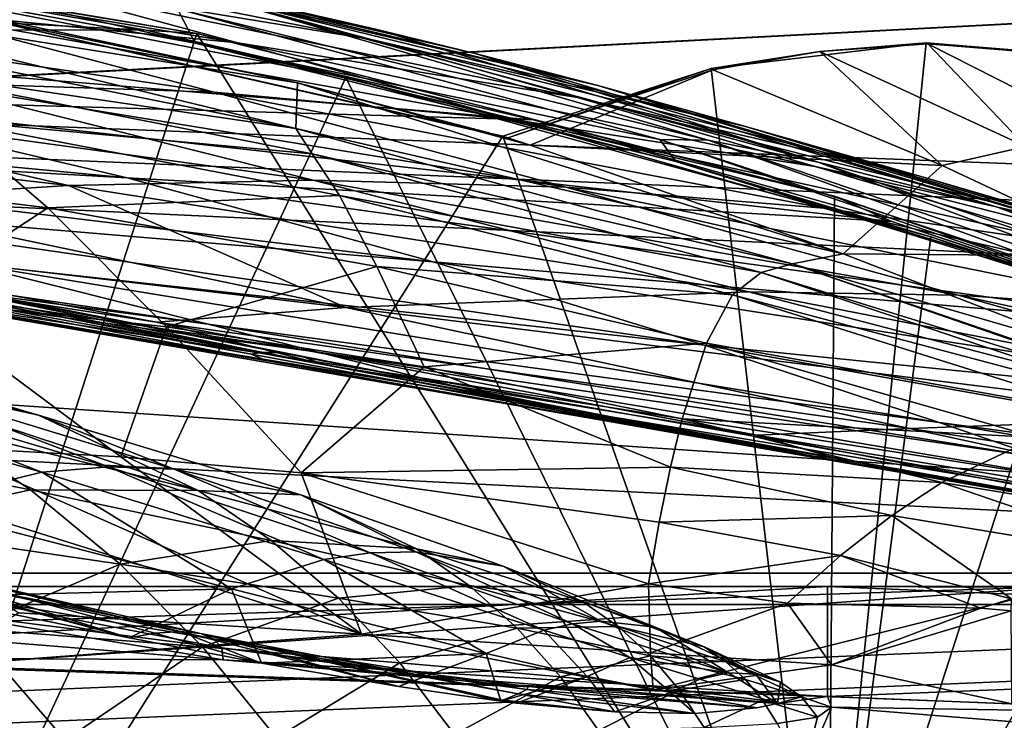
# Model space of a CAD drawing. Header units: metres. Extents: x 0 to 808, y -804 to 0.
# Tile 99 of 116: x 587 to 642, y -59 to -20. Entities that reach past the tile are written whole.
import ezdxf

# ---------------------------------------------------------------- set-up
doc = ezdxf.new("R2010")
doc.units = ezdxf.units.M

msp = doc.modelspace()

# ---------------------------------------------------------------- linework, layer by layer
at = {"layer": 'top0'}
for points in [[(743.104004, -37.838261, 2063.059814), (745.330872, -34.448139, 2063.059814), (34.402058, -4.519207, 2063.059814)], [(745.330872, -34.448139, 2063.059814), (748.720947, -32.221325, 2063.059814), (34.402058, -4.519207, 2063.059814)], [(34.402058, -4.519207, 2063.059814), (748.720947, -32.221325, 2063.059814), (788.402039, -4.519207, 2063.059814)], [(34.402058, -4.519207, 2063.059814), (64.544334, -51.518902, 2063.059814), (737.401917, -51.518902, 2063.059814)], [(743.104004, -37.838261, 2063.059814), (34.402058, -4.519207, 2063.059814), (737.401917, -51.518902, 2063.059814)], [(788.402039, -4.519207, 163.059708), (748.720947, -32.221325, 163.059708), (34.402058, -4.519207, 163.059708)], [(748.720947, -32.221325, 163.059708), (745.330872, -34.448139, 163.059708), (34.402058, -4.519207, 163.059708)], [(34.402058, -4.519207, 163.059708), (745.330872, -34.448139, 163.059708), (743.104004, -37.838261, 163.059708)], [(34.402058, -4.519207, 163.059708), (743.104004, -37.838261, 163.059708), (737.401917, -51.518902, 163.059708)], [(737.401917, -51.518902, 163.059708), (64.544334, -51.518902, 163.059708), (34.402058, -4.519207, 163.059708)], [(599.547668, -19.262369, 894.465759), (607.152161, -20.654509, 1008.789124), (577.301697, -13.996893, 951.896606)], [(607.152161, -20.654509, 1008.789124), (582.4953, -14.992402, 1008.847351), (577.301697, -13.996893, 951.896606)], [(597.250549, -20.886278, 1565.050171), (561.35553, -14.86791, 1564.892578), (570.772644, -16.506348, 1562.412109)], [(575.437195, -88.45858, 1566.81958), (561.35553, -14.86791, 1564.892578), (597.250549, -20.886278, 1565.050171)], [(569.31311, -15.07509, 720.421997), (570.4104, -16.542835, 663.428772), (597.168518, -21.434231, 663.104126)], [(597.168518, -21.434231, 663.104126), (596.182495, -19.520897, 778.78241), (569.31311, -15.07509, 720.421997)], [(586.301086, -17.834202, 1178.949585), (575.043335, -14.928184, 1122.286987), (606.914185, -21.217928, 1178.895874)], [(575.043335, -14.928184, 1122.286987), (597.184998, -18.581131, 1122.283569), (606.914185, -21.217928, 1178.895874)], [(589.082642, -16.513073, 1065.613037), (582.4953, -14.992402, 1008.847351), (612.672485, -21.99095, 1065.605957)], [(582.4953, -14.992402, 1008.847351), (607.152161, -20.654509, 1008.789124), (612.672485, -21.99095, 1065.605957)], [(581.001953, -19.62043, 1235.616333), (566.063782, -15.83154, 1178.997681), (599.516724, -21.403553, 1235.492798)], [(566.063782, -15.83154, 1178.997681), (586.301086, -17.834202, 1178.949585), (599.516724, -21.403553, 1235.492798)], [(594.455505, -20.708534, 1562.694214), (570.772644, -16.506348, 1562.412109), (532.722046, -17.556412, 1512.390381)], [(597.168518, -21.434231, 663.104126), (570.4104, -16.542835, 663.428772), (572.503723, -16.928637, 660.870483)], [(594.455505, -20.708534, 1562.694214), (597.250549, -20.886278, 1565.050171), (570.772644, -16.506348, 1562.412109)], [(597.184998, -18.581131, 1122.283569), (589.082642, -16.513073, 1065.613037), (619.467224, -23.777691, 1122.279907)], [(589.082642, -16.513073, 1065.613037), (612.672485, -21.99095, 1065.605957), (619.467224, -23.777691, 1122.279907)], [(570.816833, -17.013186, 615.42981), (572.360535, -18.766745, 563.470276), (602.821411, -23.630043, 615.846619)], [(602.821411, -23.630043, 615.846619), (574.027771, -17.473251, 617.963867), (570.816833, -17.013186, 615.42981)], [(572.503723, -16.928637, 660.870483), (605.495239, -23.331985, 660.70282), (597.168518, -21.434231, 663.104126)], [(575.176331, -88.498238, 658.996399), (605.495239, -23.331985, 660.70282), (572.503723, -16.928637, 660.870483)], [(554.412109, -20.625927, 1512.47644), (594.455505, -20.708534, 1562.694214), (532.722046, -17.556412, 1512.390381)], [(614.466553, -26.664059, 617.823425), (574.027771, -17.473251, 617.963867), (602.821411, -23.630043, 615.846619)], [(614.466553, -26.664059, 617.823425), (614.202637, -26.577866, 618.202332), (574.027771, -17.473251, 617.963867)], [(574.027771, -17.473251, 617.963867), (614.202637, -26.577866, 618.202332), (574.9823, -88.527664, 619.824524)], [(599.516724, -21.403553, 1235.492798), (586.301086, -17.834202, 1178.949585), (618.338562, -24.438828, 1235.355225)], [(586.301086, -17.834202, 1178.949585), (606.914185, -21.217928, 1178.895874), (618.338562, -24.438828, 1235.355225)], [(582.096252, -23.612253, 1292.168579), (563.01355, -18.971592, 1235.72583), (598.211731, -24.142555, 1291.984741)], [(563.01355, -18.971592, 1235.72583), (581.001953, -19.62043, 1235.616333), (598.211731, -24.142555, 1291.984741)], [(572.360535, -18.766745, 563.470276), (602.72998, -26.149628, 511.877228), (602.821411, -23.630043, 615.846619)], [(572.360535, -18.766745, 563.470276), (574.982361, -20.608473, 511.278351), (602.72998, -26.149628, 511.877228)], [(606.914185, -21.217928, 1178.895874), (597.184998, -18.581131, 1122.283569), (627.634827, -26.033506, 1178.83667)], [(597.184998, -18.581131, 1122.283569), (619.467224, -23.777691, 1122.279907), (627.634827, -26.033506, 1178.83667)], [(598.211731, -24.142555, 1291.984741), (581.001953, -19.62043, 1235.616333), (614.739502, -25.648447, 1291.777588)], [(581.001953, -19.62043, 1235.616333), (599.516724, -21.403553, 1235.492798), (614.739502, -25.648447, 1291.777588)], [(625.566406, -26.793949, 894.239502), (599.547668, -19.262369, 894.465759), (596.182495, -19.520897, 778.78241)], [(622.897095, -26.764545, 778.500488), (596.182495, -19.520897, 778.78241), (597.168518, -21.434231, 663.104126)], [(622.897095, -26.764545, 778.500488), (625.566406, -26.793949, 894.239502), (596.182495, -19.520897, 778.78241)], [(625.566406, -26.793949, 894.239502), (631.662964, -28.021839, 1008.72583), (599.547668, -19.262369, 894.465759)], [(631.662964, -28.021839, 1008.72583), (607.152161, -20.654509, 1008.789124), (599.547668, -19.262369, 894.465759)], [(574.703674, -24.490536, 1512.541138), (615.886292, -25.678234, 1563.003662), (554.412109, -20.625927, 1512.47644)], [(615.886292, -25.678234, 1563.003662), (594.455505, -20.708534, 1562.694214), (554.412109, -20.625927, 1512.47644)], [(574.982361, -20.608473, 511.278351), (578.653137, -22.61834, 459.53067), (602.72998, -26.149628, 511.877228)], [(615.886292, -25.678234, 1563.003662), (632.556213, -29.892569, 1565.286011), (594.455505, -20.708534, 1562.694214)], [(632.556213, -29.892569, 1565.286011), (597.250549, -20.886278, 1565.050171), (594.455505, -20.708534, 1562.694214)], [(612.672485, -21.99095, 1065.605957), (607.152161, -20.654509, 1008.789124), (631.662964, -28.021839, 1008.72583)], [(632.212646, -77.000015, 1566.519531), (575.437195, -88.45858, 1566.81958), (597.250549, -20.886278, 1565.050171)], [(632.212646, -77.000015, 1566.519531), (597.250549, -20.886278, 1565.050171), (632.556213, -29.892569, 1565.286011)], [(618.338562, -24.438828, 1235.355225), (606.914185, -21.217928, 1178.895874), (637.235596, -28.771908, 1235.203735)], [(606.914185, -21.217928, 1178.895874), (627.634827, -26.033506, 1178.83667), (637.235596, -28.771908, 1235.203735)], [(623.774597, -27.96986, 662.703613), (622.897095, -26.764545, 778.500488), (597.168518, -21.434231, 663.104126)], [(605.495239, -23.331985, 660.70282), (623.774597, -27.96986, 662.703613), (597.168518, -21.434231, 663.104126)], [(614.739502, -25.648447, 1291.777588), (599.516724, -21.403553, 1235.492798), (631.502563, -28.254837, 1291.547119)], [(599.516724, -21.403553, 1235.492798), (618.338562, -24.438828, 1235.355225), (631.502563, -28.254837, 1291.547119)], [(637.646545, -21.415346, 618.067139), (625.740479, -22.823589, 618.104004), (631.752319, -21.880964, 617.813843)], [(631.989563, -77.056259, 619.524109), (625.740479, -22.823589, 618.104004), (637.646545, -21.415346, 618.067139)], [(637.646545, -21.415346, 618.067139), (631.752319, -21.880964, 617.813843), (637.741028, -21.462463, 617.808533)], [(637.741028, -21.462463, 617.808533), (631.752319, -21.880964, 617.813843), (643.156677, -27.140871, 590.671021)], [(637.646545, -21.415346, 618.067139), (649.627686, -22.387112, 618.09259), (631.989563, -77.056259, 619.524109)], [(649.627686, -22.387112, 618.09259), (637.646545, -21.415346, 618.067139), (637.741028, -21.462463, 617.808533)], [(649.627686, -22.387112, 618.09259), (637.741028, -21.462463, 617.808533), (649.693359, -22.429913, 617.797913)], [(649.693359, -22.429913, 617.797913), (637.741028, -21.462463, 617.808533), (647.843384, -26.595423, 589.644958)], [(637.741028, -21.462463, 617.808533), (643.156677, -27.140871, 590.671021), (647.843384, -26.595423, 589.644958)], [(619.467224, -23.777691, 1122.279907), (612.672485, -21.99095, 1065.605957), (641.588074, -30.516544, 1122.275757)], [(612.672485, -21.99095, 1065.605957), (631.662964, -28.021839, 1008.72583), (641.588074, -30.516544, 1122.275757)], [(625.740479, -22.823589, 618.104004), (625.835022, -22.895184, 617.819153), (631.752319, -21.880964, 617.813843)], [(631.752319, -21.880964, 617.813843), (625.835022, -22.895184, 617.819153), (638.532471, -28.207584, 591.697083)], [(631.752319, -21.880964, 617.813843), (638.532471, -28.207584, 591.697083), (643.156677, -27.140871, 590.671021)], [(602.72998, -26.149628, 511.877228), (578.653137, -22.61834, 459.53067), (603.635132, -27.549217, 460.318451)], [(578.653137, -22.61834, 459.53067), (583.343811, -25.686895, 408.315491), (603.635132, -27.549217, 460.318451)], [(614.202637, -26.577866, 618.202332), (614.466553, -26.664059, 617.823425), (625.740479, -22.823589, 618.104004)], [(614.202637, -26.577866, 618.202332), (625.740479, -22.823589, 618.104004), (631.989563, -77.056259, 619.524109)], [(614.466553, -26.664059, 617.823425), (625.835022, -22.895184, 617.819153), (625.740479, -22.823589, 618.104004)], [(614.466553, -26.664059, 617.823425), (615.702576, -27.067425, 616.049927), (625.835022, -22.895184, 617.819153)], [(625.835022, -22.895184, 617.819153), (615.702576, -27.067425, 616.049927), (638.532471, -28.207584, 591.697083)], [(649.627686, -22.387112, 618.09259), (661.155518, -25.713488, 618.179688), (631.989563, -77.056259, 619.524109)], [(553.145874, -26.606686, 1459.119995), (593.401672, -28.88731, 1512.584473), (535.404358, -23.39006, 1459.054321)], [(593.401672, -28.88731, 1512.584473), (574.703674, -24.490536, 1512.541138), (535.404358, -23.39006, 1459.054321)], [(575.176331, -88.498238, 658.996399), (632.084717, -77.03228, 659.296631), (605.495239, -23.331985, 660.70282)], [(605.495239, -23.331985, 660.70282), (637.904785, -32.151726, 660.471863), (623.774597, -27.96986, 662.703613)], [(632.084717, -77.03228, 659.296631), (637.904785, -32.151726, 660.471863), (605.495239, -23.331985, 660.70282)], [(590.151733, -29.308687, 1348.401611), (551.814331, -24.923702, 1292.466431), (566.573181, -23.925531, 1292.329224)], [(582.096252, -23.612253, 1292.168579), (603.703186, -29.020359, 1348.186768), (566.573181, -23.925531, 1292.329224)], [(566.573181, -23.925531, 1292.329224), (603.703186, -29.020359, 1348.186768), (590.151733, -29.308687, 1348.401611)], [(603.703186, -29.020359, 1348.186768), (582.096252, -23.612253, 1292.168579), (617.688354, -29.399622, 1347.94104)], [(582.096252, -23.612253, 1292.168579), (598.211731, -24.142555, 1291.984741), (617.688354, -29.399622, 1347.94104)], [(602.821411, -23.630043, 615.846619), (602.72998, -26.149628, 511.877228), (633.043701, -33.083157, 587.658936)], [(633.043701, -33.083157, 587.658936), (615.702576, -27.067425, 616.049927), (602.821411, -23.630043, 615.846619)], [(615.702576, -27.067425, 616.049927), (614.466553, -26.664059, 617.823425), (602.821411, -23.630043, 615.846619)], [(627.634827, -26.033506, 1178.83667), (619.467224, -23.777691, 1122.279907), (648.193909, -32.277283, 1178.771973)], [(619.467224, -23.777691, 1122.279907), (641.588074, -30.516544, 1122.275757), (648.193909, -32.277283, 1178.771973)], [(593.401672, -28.88731, 1512.584473), (635.744995, -31.304676, 1563.336548), (574.703674, -24.490536, 1512.541138)], [(635.744995, -31.304676, 1563.336548), (615.886292, -25.678234, 1563.003662), (574.703674, -24.490536, 1512.541138)], [(617.688354, -29.399622, 1347.94104), (598.211731, -24.142555, 1291.984741), (631.965027, -30.570456, 1347.664185)], [(598.211731, -24.142555, 1291.984741), (614.739502, -25.648447, 1291.777588), (631.965027, -30.570456, 1347.664185)], [(631.502563, -28.254837, 1291.547119), (618.338562, -24.438828, 1235.355225), (648.308655, -32.002575, 1291.293457)], [(618.338562, -24.438828, 1235.355225), (637.235596, -28.771908, 1235.203735), (648.308655, -32.002575, 1291.293457)], [(577.172974, -30.120234, 1348.585327), (551.814331, -24.923702, 1292.466431), (590.151733, -29.308687, 1348.401611)], [(589.00354, -30.552137, 357.754974), (583.343811, -25.686895, 408.315491), (570.792053, -28.322657, 356.987793)], [(603.635132, -27.549217, 460.318451), (583.343811, -25.686895, 408.315491), (605.147583, -29.861811, 409.199371)], [(583.343811, -25.686895, 408.315491), (589.00354, -30.552137, 357.754974), (605.147583, -29.861811, 409.199371)], [(602.72998, -26.149628, 511.877228), (630.225769, -33.640701, 512.541016), (633.043701, -33.083157, 587.658936)], [(603.635132, -27.549217, 460.318451), (630.225769, -33.640701, 512.541016), (602.72998, -26.149628, 511.877228)], [(631.965027, -30.570456, 1347.664185), (614.739502, -25.648447, 1291.777588), (646.402222, -32.66737, 1347.356445)], [(614.739502, -25.648447, 1291.777588), (631.502563, -28.254837, 1291.547119), (646.402222, -32.66737, 1347.356445)], [(632.556213, -29.892569, 1565.286011), (615.886292, -25.678234, 1563.003662), (635.744995, -31.304676, 1563.336548)], [(637.235596, -28.771908, 1235.203735), (627.634827, -26.033506, 1178.83667), (655.97467, -34.397087, 1235.038208)], [(627.634827, -26.033506, 1178.83667), (648.193909, -32.277283, 1178.771973), (655.97467, -34.397087, 1235.038208)], [(631.989563, -77.056259, 619.524109), (661.155518, -25.713488, 618.179688), (671.822021, -31.284773, 618.325562)], [(569.543518, -30.095175, 1459.153564), (610.338135, -33.535603, 1512.606567), (553.145874, -26.606686, 1459.119995)], [(610.338135, -33.535603, 1512.606567), (593.401672, -28.88731, 1512.584473), (553.145874, -26.606686, 1459.119995)], [(574.9823, -88.527664, 619.824524), (614.202637, -26.577866, 618.202332), (631.989563, -77.056259, 619.524109)], [(638.532471, -28.207584, 591.697083), (615.702576, -27.067425, 616.049927), (633.043701, -33.083157, 587.658936)], [(649.161926, -35.719692, 778.19519), (622.897095, -26.764545, 778.500488), (623.774597, -27.96986, 662.703613)], [(649.161926, -35.719692, 778.19519), (651.089722, -36.043053, 893.994568), (622.897095, -26.764545, 778.500488)], [(651.089722, -36.043053, 893.994568), (625.566406, -26.793949, 894.239502), (622.897095, -26.764545, 778.500488)], [(651.089722, -36.043053, 893.994568), (655.678894, -37.030994, 1008.65741), (625.566406, -26.793949, 894.239502)], [(655.678894, -37.030994, 1008.65741), (631.662964, -28.021839, 1008.72583), (625.566406, -26.793949, 894.239502)], [(643.156677, -27.140871, 590.671021), (638.532471, -28.207584, 591.697083), (649.23468, -33.228043, 565.364502)], [(605.147583, -29.861811, 409.199371), (628.496094, -34.126652, 461.192139), (603.635132, -27.549217, 460.318451)], [(628.496094, -34.126652, 461.192139), (630.225769, -33.640701, 512.541016), (603.635132, -27.549217, 460.318451)], [(581.310425, -35.581974, 307.327698), (589.00354, -30.552137, 357.754974), (570.792053, -28.322657, 356.987793)], [(650.037903, -36.128426, 662.231018), (649.161926, -35.719692, 778.19519), (623.774597, -27.96986, 662.703613)], [(637.904785, -32.151726, 660.471863), (650.037903, -36.128426, 662.231018), (623.774597, -27.96986, 662.703613)], [(646.402222, -32.66737, 1347.356445), (631.502563, -28.254837, 1291.547119), (660.850647, -35.726746, 1347.017578)], [(631.502563, -28.254837, 1291.547119), (648.308655, -32.002575, 1291.293457), (660.850647, -35.726746, 1347.017578)], [(641.588074, -30.516544, 1122.275757), (631.662964, -28.021839, 1008.72583), (663.254639, -38.738796, 1122.27124)], [(631.662964, -28.021839, 1008.72583), (655.678894, -37.030994, 1008.65741), (663.254639, -38.738796, 1122.27124)], [(638.532471, -28.207584, 591.697083), (633.043701, -33.083157, 587.658936), (649.23468, -33.228043, 565.364502)], [(610.338135, -33.535603, 1512.606567), (653.518616, -37.204323, 1563.672852), (593.401672, -28.88731, 1512.584473)], [(653.518616, -37.204323, 1563.672852), (635.744995, -31.304676, 1563.336548), (593.401672, -28.88731, 1512.584473)], [(648.308655, -32.002575, 1291.293457), (637.235596, -28.771908, 1235.203735), (664.963623, -36.884186, 1291.016357)], [(637.235596, -28.771908, 1235.203735), (655.97467, -34.397087, 1235.038208), (664.963623, -36.884186, 1291.016357)], [(605.509094, -36.068771, 1404.051758), (577.172974, -30.120234, 1348.585327), (590.151733, -29.308687, 1348.401611)], [(603.703186, -29.020359, 1348.186768), (627.806152, -35.193039, 1403.604004), (590.151733, -29.308687, 1348.401611)], [(590.151733, -29.308687, 1348.401611), (627.806152, -35.193039, 1403.604004), (605.509094, -36.068771, 1404.051758)], [(627.806152, -35.193039, 1403.604004), (603.703186, -29.020359, 1348.186768), (639.405396, -35.38895, 1403.328003)], [(603.703186, -29.020359, 1348.186768), (617.688354, -29.399622, 1347.94104), (639.405396, -35.38895, 1403.328003)], [(639.405396, -35.38895, 1403.328003), (617.688354, -29.399622, 1347.94104), (651.169006, -36.167118, 1403.017212)], [(617.688354, -29.399622, 1347.94104), (631.965027, -30.570456, 1347.664185), (651.169006, -36.167118, 1403.017212)], [(584.487061, -33.62944, 1459.154785), (547.112793, -29.559532, 1404.563599), (597.880066, -36.986275, 1459.123901)], [(547.112793, -29.559532, 1404.563599), (560.840698, -32.064575, 1404.53064), (597.880066, -36.986275, 1459.123901)], [(605.147583, -29.861811, 409.199371), (589.00354, -30.552137, 357.754974), (607.227234, -33.794552, 358.617523)], [(607.227234, -33.794552, 358.617523), (626.921021, -35.369102, 410.180298), (605.147583, -29.861811, 409.199371)], [(626.921021, -35.369102, 410.180298), (628.496094, -34.126652, 461.192139), (605.147583, -29.861811, 409.199371)], [(666.745667, -41.721039, 1565.595703), (632.212646, -77.000015, 1566.519531), (632.556213, -29.892569, 1565.286011)], [(666.745667, -41.721039, 1565.595703), (632.556213, -29.892569, 1565.286011), (635.744995, -31.304676, 1563.336548)], [(577.172974, -30.120234, 1348.585327), (605.509094, -36.068771, 1404.051758), (564.901245, -31.316563, 1348.738159)], [(584.487061, -33.62944, 1459.154785), (625.368896, -38.148144, 1512.607178), (569.543518, -30.095175, 1459.153564)], [(625.368896, -38.148144, 1512.607178), (610.338135, -33.535603, 1512.606567), (569.543518, -30.095175, 1459.153564)], [(648.193909, -32.277283, 1178.771973), (641.588074, -30.516544, 1122.275757), (663.254639, -38.738796, 1122.27124)], [(595.581177, -37.132679, 307.957336), (589.00354, -30.552137, 357.754974), (581.310425, -35.581974, 307.327698)], [(589.00354, -30.552137, 357.754974), (595.581177, -37.132679, 307.957336), (607.227234, -33.794552, 358.617523)], [(651.169006, -36.167118, 1403.017212), (631.965027, -30.570456, 1347.664185), (663.015686, -37.67421, 1402.671875)], [(631.965027, -30.570456, 1347.664185), (646.402222, -32.66737, 1347.356445), (663.015686, -37.67421, 1402.671875)], [(595.020691, -36.884892, 1404.223511), (571.193237, -33.201378, 1365.246948), (564.901245, -31.316563, 1348.738159)], [(564.901245, -31.316563, 1348.738159), (605.509094, -36.068771, 1404.051758), (595.020691, -36.884892, 1404.223511)], [(631.989563, -77.056259, 619.524109), (671.822021, -31.284773, 618.325562), (681.14978, -38.850876, 618.523682)], [(635.744995, -31.304676, 1563.336548), (653.518616, -37.204323, 1563.672852), (666.745667, -41.721039, 1565.595703)], [(597.880066, -36.986275, 1459.123901), (560.840698, -32.064575, 1404.53064), (603.96759, -38.531601, 1459.096313)], [(560.840698, -32.064575, 1404.53064), (573.392639, -34.364479, 1404.463013), (603.96759, -38.531601, 1459.096313)], [(637.904785, -32.151726, 660.471863), (632.084717, -77.03228, 659.296631), (669.161072, -43.17659, 660.183167)], [(637.904785, -32.151726, 660.471863), (669.161072, -43.17659, 660.183167), (650.037903, -36.128426, 662.231018)], [(565.614441, -32.836288, 1365.603516), (601.14856, -39.017105, 1425.932861), (584.723145, -36.283966, 1404.360596)], [(601.14856, -39.017105, 1425.932861), (565.614441, -32.836288, 1365.603516), (573.243713, -33.730232, 1378.244995)], [(604.334717, -39.233593, 1423.704834), (571.193237, -33.201378, 1365.246948), (595.020691, -36.884892, 1404.223511)], [(571.193237, -33.201378, 1365.246948), (604.334717, -39.233593, 1423.704834), (576.865051, -33.710384, 1378.123657)], [(633.043701, -33.083157, 587.658936), (630.225769, -33.640701, 512.541016), (647.401367, -38.620548, 556.881104)], [(649.23468, -33.228043, 565.364502), (633.043701, -33.083157, 587.658936), (647.401367, -38.620548, 556.881104)], [(573.243713, -33.730232, 1378.244995), (573.898376, -33.489006, 1378.220703), (600.268921, -38.644463, 1423.718506)], [(600.268921, -38.644463, 1423.718506), (601.14856, -39.017105, 1425.932861), (573.243713, -33.730232, 1378.244995)], [(575.378967, -33.349731, 1378.172241), (600.819946, -38.556751, 1423.701904), (573.898376, -33.489006, 1378.220703)], [(573.898376, -33.489006, 1378.220703), (600.819946, -38.556751, 1423.701904), (600.268921, -38.644463, 1423.718506)], [(602.010681, -38.557365, 1423.668579), (575.378967, -33.349731, 1378.172241), (576.865051, -33.710384, 1378.123657)], [(575.378967, -33.349731, 1378.172241), (602.010681, -38.557365, 1423.668579), (600.819946, -38.556751, 1423.701904)], [(576.865051, -33.710384, 1378.123657), (604.334717, -39.233593, 1423.704834), (603.205261, -38.810413, 1423.635254)], [(603.205261, -38.810413, 1423.635254), (602.010681, -38.557365, 1423.668579), (576.865051, -33.710384, 1378.123657)], [(597.880066, -36.986275, 1459.123901), (638.367249, -42.440201, 1512.586548), (584.487061, -33.62944, 1459.154785)], [(638.367249, -42.440201, 1512.586548), (625.368896, -38.148144, 1512.607178), (584.487061, -33.62944, 1459.154785)], [(607.227234, -33.794552, 358.617523), (595.581177, -37.132679, 307.957336), (609.8349, -39.349033, 308.665802)], [(609.8349, -39.349033, 308.665802), (625.472534, -38.037949, 359.575378), (607.227234, -33.794552, 358.617523)], [(625.472534, -38.037949, 359.575378), (626.921021, -35.369102, 410.180298), (607.227234, -33.794552, 358.617523)], [(625.368896, -38.148144, 1512.607178), (667.40155, -42.403435, 1563.961304), (610.338135, -33.535603, 1512.606567)], [(667.40155, -42.403435, 1563.961304), (653.518616, -37.204323, 1563.672852), (610.338135, -33.535603, 1512.606567)], [(630.225769, -33.640701, 512.541016), (628.496094, -34.126652, 461.192139), (657.35022, -43.040825, 513.269653)], [(630.225769, -33.640701, 512.541016), (658.224731, -43.209621, 524.541809), (647.401367, -38.620548, 556.881104)], [(658.224731, -43.209621, 524.541809), (630.225769, -33.640701, 512.541016), (657.35022, -43.040825, 513.269653)], [(628.496094, -34.126652, 461.192139), (626.921021, -35.369102, 410.180298), (653.15979, -42.3181, 462.151733)], [(657.35022, -43.040825, 513.269653), (628.496094, -34.126652, 461.192139), (653.15979, -42.3181, 462.151733)], [(603.96759, -38.531601, 1459.096313), (573.392639, -34.364479, 1404.463013), (609.634644, -39.954979, 1459.060791)], [(573.392639, -34.364479, 1404.463013), (614.870483, -41.233089, 1459.01709), (609.634644, -39.954979, 1459.060791)], [(573.392639, -34.364479, 1404.463013), (584.723145, -36.283966, 1404.360596), (614.870483, -41.233089, 1459.01709)], [(588.481873, -42.018894, 1757.064331), (578.896667, -39.7953, 1755.403564), (564.981323, -35.139263, 1706.119385)], [(571.131958, -37.036556, 1706.804932), (588.481873, -42.018894, 1757.064331), (564.981323, -35.139263, 1706.119385)], [(627.806152, -35.193039, 1403.604004), (654.333984, -42.118557, 1458.262085), (605.509094, -36.068771, 1404.051758)], [(648.631348, -42.184574, 411.25824), (626.921021, -35.369102, 410.180298), (625.472534, -38.037949, 359.575378)], [(626.921021, -35.369102, 410.180298), (648.631348, -42.184574, 411.25824), (653.15979, -42.3181, 462.151733)], [(654.333984, -42.118557, 1458.262085), (627.806152, -35.193039, 1403.604004), (663.296387, -42.099602, 1458.005737)], [(627.806152, -35.193039, 1403.604004), (639.405396, -35.38895, 1403.328003), (663.296387, -42.099602, 1458.005737)], [(663.296387, -42.099602, 1458.005737), (639.405396, -35.38895, 1403.328003), (672.290344, -42.428387, 1457.717163)], [(639.405396, -35.38895, 1403.328003), (651.169006, -36.167118, 1403.017212), (672.290344, -42.428387, 1457.717163)], [(593.052979, -44.340527, 258.627472), (595.581177, -37.132679, 307.957336), (581.310425, -35.581974, 307.327698)], [(582.88739, -43.775658, 258.303192), (593.052979, -44.340527, 258.627472), (581.310425, -35.581974, 307.327698)], [(584.723145, -36.283966, 1404.360596), (601.14856, -39.017105, 1425.932861), (619.68573, -42.299156, 1458.965454)], [(584.723145, -36.283966, 1404.360596), (619.68573, -42.299156, 1458.965454), (614.870483, -41.233089, 1459.01709)], [(605.509094, -36.068771, 1404.051758), (636.74408, -42.75631, 1458.678223), (595.020691, -36.884892, 1404.223511)], [(605.509094, -36.068771, 1404.051758), (654.333984, -42.118557, 1458.262085), (636.74408, -42.75631, 1458.678223)], [(588.481873, -42.018894, 1757.064331), (571.131958, -37.036556, 1706.804932), (577.057251, -39.522202, 1707.475098)], [(628.258179, -43.142933, 1458.837891), (604.334717, -39.233593, 1423.704834), (595.020691, -36.884892, 1404.223511)], [(595.020691, -36.884892, 1404.223511), (636.74408, -42.75631, 1458.678223), (628.258179, -43.142933, 1458.837891)], [(603.96759, -38.531601, 1459.096313), (644.067993, -44.380733, 1512.568237), (597.880066, -36.986275, 1459.123901)], [(644.067993, -44.380733, 1512.568237), (638.367249, -42.440201, 1512.586548), (597.880066, -36.986275, 1459.123901)], [(603.039551, -45.222408, 258.998566), (595.581177, -37.132679, 307.957336), (593.052979, -44.340527, 258.627472)], [(595.581177, -37.132679, 307.957336), (603.039551, -45.222408, 258.998566), (609.8349, -39.349033, 308.665802)], [(624.124878, -42.226002, 309.453125), (625.472534, -38.037949, 359.575378), (609.8349, -39.349033, 308.665802)], [(643.750183, -43.266453, 360.628571), (625.472534, -38.037949, 359.575378), (624.124878, -42.226002, 309.453125)], [(638.367249, -42.440201, 1512.586548), (681.327271, -48.161568, 1564.273438), (625.368896, -38.148144, 1512.607178)], [(681.327271, -48.161568, 1564.273438), (667.40155, -42.403435, 1563.961304), (625.368896, -38.148144, 1512.607178)], [(643.750183, -43.266453, 360.628571), (648.631348, -42.184574, 411.25824), (625.472534, -38.037949, 359.575378)], [(600.819946, -38.556751, 1423.701904), (629.697937, -44.039238, 1467.920044), (600.268921, -38.644463, 1423.718506)], [(629.697937, -44.039238, 1467.920044), (629.248962, -43.969681, 1467.920044), (600.268921, -38.644463, 1423.718506)], [(600.268921, -38.644463, 1423.718506), (629.248962, -43.969681, 1467.920044), (601.14856, -39.017105, 1425.932861)], [(602.010681, -38.557365, 1423.668579), (630.595886, -44.178352, 1467.920044), (600.819946, -38.556751, 1423.701904)], [(630.595886, -44.178352, 1467.920044), (629.697937, -44.039238, 1467.920044), (600.819946, -38.556751, 1423.701904)], [(603.205261, -38.810413, 1423.635254), (630.770508, -44.205406, 1467.920044), (602.010681, -38.557365, 1423.668579)], [(630.770508, -44.205406, 1467.920044), (630.595886, -44.178352, 1467.920044), (602.010681, -38.557365, 1423.668579)], [(609.634644, -39.954979, 1459.060791), (649.217529, -46.141464, 1512.544556), (603.96759, -38.531601, 1459.096313)], [(649.217529, -46.141464, 1512.544556), (644.067993, -44.380733, 1512.568237), (603.96759, -38.531601, 1459.096313)], [(601.14856, -39.017105, 1425.932861), (628.800171, -43.90015, 1467.920044), (619.68573, -42.299156, 1458.965454)], [(629.248962, -43.969681, 1467.920044), (628.800171, -43.90015, 1467.920044), (601.14856, -39.017105, 1425.932861)], [(604.334717, -39.233593, 1423.704834), (631.495422, -44.306278, 1467.920044), (603.205261, -38.810413, 1423.635254)], [(603.205261, -38.810413, 1423.635254), (631.495422, -44.306278, 1467.920044), (630.770508, -44.205406, 1467.920044)], [(632.402344, -44.353867, 1467.920044), (604.334717, -39.233593, 1423.704834), (628.258179, -43.142933, 1458.837891)], [(604.334717, -39.233593, 1423.704834), (632.402344, -44.353867, 1467.920044), (631.495422, -44.306278, 1467.920044)], [(687.625916, -60.147358, 619.08136), (631.989563, -77.056259, 619.524109), (681.14978, -38.850876, 618.523682)], [(573.929993, -39.444504, 1754.553345), (588.676697, -45.189301, 1805.216797), (568.90564, -39.607304, 1753.689575)], [(568.90564, -39.607304, 1753.689575), (588.676697, -45.189301, 1805.216797), (581.303345, -47.000538, 1803.460449)], [(588.676697, -45.189301, 1805.216797), (573.929993, -39.444504, 1754.553345), (592.363281, -44.895271, 1806.078979)], [(592.363281, -44.895271, 1806.078979), (573.929993, -39.444504, 1754.553345), (578.896667, -39.7953, 1755.403564)], [(597.321045, -46.189968, 1758.67395), (588.481873, -42.018894, 1757.064331), (577.057251, -39.522202, 1707.475098)], [(582.708191, -42.575039, 1708.130371), (597.321045, -46.189968, 1758.67395), (577.057251, -39.522202, 1707.475098)], [(596.004089, -45.008877, 1806.93042), (578.896667, -39.7953, 1755.403564), (588.481873, -42.018894, 1757.064331)], [(596.004089, -45.008877, 1806.93042), (592.363281, -44.895271, 1806.078979), (578.896667, -39.7953, 1755.403564)], [(609.8349, -39.349033, 308.665802), (603.039551, -45.222408, 258.998566), (623.483276, -44.89756, 284.594604)], [(623.483276, -44.89756, 284.594604), (624.124878, -42.226002, 309.453125), (609.8349, -39.349033, 308.665802)], [(609.634644, -39.954979, 1459.060791), (614.870483, -41.233089, 1459.01709), (653.801697, -47.692192, 1512.515503)], [(649.217529, -46.141464, 1512.544556), (609.634644, -39.954979, 1459.060791), (653.801697, -47.692192, 1512.515503)], [(614.870483, -41.233089, 1459.01709), (657.832947, -48.948143, 1512.481201), (653.801697, -47.692192, 1512.515503)], [(619.68573, -42.299156, 1458.965454), (657.832947, -48.948143, 1512.481201), (614.870483, -41.233089, 1459.01709)], [(687.625916, -60.147358, 1566.078247), (632.212646, -77.000015, 1566.519531), (666.745667, -41.721039, 1565.595703)], [(603.009399, -46.444077, 1808.601807), (596.004089, -45.008877, 1806.93042), (588.481873, -42.018894, 1757.064331)], [(603.009399, -46.444077, 1808.601807), (588.481873, -42.018894, 1757.064331), (597.321045, -46.189968, 1758.67395)], [(619.68573, -42.299156, 1458.965454), (628.800171, -43.90015, 1467.920044), (657.832947, -48.948143, 1512.481201)], [(638.505066, -45.75605, 310.319244), (624.124878, -42.226002, 309.453125), (623.483276, -44.89756, 284.594604)], [(638.505066, -45.75605, 310.319244), (643.750183, -43.266453, 360.628571), (624.124878, -42.226002, 309.453125)], [(654.333984, -42.118557, 1458.262085), (683.170532, -49.775978, 1512.014526), (636.74408, -42.75631, 1458.678223)], [(644.067993, -44.380733, 1512.568237), (686.88855, -50.618698, 1564.404785), (638.367249, -42.440201, 1512.586548)], [(686.88855, -50.618698, 1564.404785), (681.327271, -48.161568, 1564.273438), (638.367249, -42.440201, 1512.586548)], [(572.43573, -43.085873, 1659.098511), (588.037781, -46.169842, 1708.771484), (582.708191, -42.575039, 1708.130371)], [(588.037781, -46.169842, 1708.771484), (597.321045, -46.189968, 1758.67395), (582.708191, -42.575039, 1708.130371)], [(636.74408, -42.75631, 1458.678223), (670.749695, -50.159603, 1512.290527), (628.258179, -43.142933, 1458.837891)], [(636.74408, -42.75631, 1458.678223), (683.170532, -49.775978, 1512.014526), (670.749695, -50.159603, 1512.290527)], [(578.768677, -48.184128, 1659.429321), (588.037781, -46.169842, 1708.771484), (572.43573, -43.085873, 1659.098511)], [(572.446289, -43.523407, 258.025757), (587.40271, -52.970856, 210.92009), (606.365784, -54.148293, 210.92009)], [(572.446289, -43.523407, 258.025757), (606.365784, -54.148293, 210.92009), (582.88739, -43.775658, 258.303192)], [(664.481018, -50.06657, 1512.396606), (632.402344, -44.353867, 1467.920044), (628.258179, -43.142933, 1458.837891)], [(628.258179, -43.142933, 1458.837891), (670.749695, -50.159603, 1512.290527), (664.481018, -50.06657, 1512.396606)], [(632.084717, -77.03228, 659.296631), (687.625916, -60.147358, 659.73877), (669.161072, -43.17659, 660.183167)], [(661.05542, -49.438412, 355.833344), (643.750183, -43.266453, 360.628571), (638.505066, -45.75605, 310.319244)], [(606.365784, -54.148293, 210.92009), (593.052979, -44.340527, 258.627472), (582.88739, -43.775658, 258.303192)], [(628.800171, -43.90015, 1467.920044), (629.248962, -43.969681, 1467.920044), (657.832947, -48.948143, 1512.481201)], [(657.832947, -48.948143, 1512.481201), (629.248962, -43.969681, 1467.920044), (629.697937, -44.039238, 1467.920044)], [(657.832947, -48.948143, 1512.481201), (629.697937, -44.039238, 1467.920044), (664.481018, -50.06657, 1512.396606)], [(629.697937, -44.039238, 1467.920044), (630.595886, -44.178352, 1467.920044), (664.481018, -50.06657, 1512.396606)], [(606.365784, -54.148293, 210.92009), (603.039551, -45.222408, 258.998566), (593.052979, -44.340527, 258.627472)], [(664.481018, -50.06657, 1512.396606), (630.595886, -44.178352, 1467.920044), (630.770508, -44.205406, 1467.920044)], [(630.770508, -44.205406, 1467.920044), (631.495422, -44.306278, 1467.920044), (664.481018, -50.06657, 1512.396606)], [(631.495422, -44.306278, 1467.920044), (632.402344, -44.353867, 1467.920044), (664.481018, -50.06657, 1512.396606)], [(558.884705, -45.103973, 1822.396973), (582.260315, -52.078007, 1821.028442), (593.509827, -54.354393, 1851.041138)], [(561.89209, -45.574219, 1876.180054), (558.884705, -45.103973, 1822.396973), (593.509827, -54.354393, 1851.041138)], [(581.303345, -47.000538, 1803.460449), (588.676697, -45.189301, 1805.216797), (599.171509, -51.651829, 1854.653687)], [(604.289429, -50.010891, 1856.190674), (588.676697, -45.189301, 1805.216797), (592.363281, -44.895271, 1806.078979)], [(599.171509, -51.651829, 1854.653687), (588.676697, -45.189301, 1805.216797), (604.289429, -50.010891, 1856.190674)], [(596.004089, -45.008877, 1806.93042), (606.848328, -49.649117, 1856.947144), (592.363281, -44.895271, 1806.078979)], [(606.848328, -49.649117, 1856.947144), (604.289429, -50.010891, 1856.190674), (592.363281, -44.895271, 1806.078979)], [(603.009399, -46.444077, 1808.601807), (609.372864, -49.593063, 1857.695679), (596.004089, -45.008877, 1806.93042)], [(609.372864, -49.593063, 1857.695679), (606.848328, -49.649117, 1856.947144), (596.004089, -45.008877, 1806.93042)], [(603.039551, -45.222408, 258.998566), (622.86261, -47.949226, 259.881287), (623.483276, -44.89756, 284.594604)], [(622.263855, -51.371399, 235.320496), (603.039551, -45.222408, 258.998566), (606.365784, -54.148293, 210.92009)], [(622.263855, -51.371399, 235.320496), (622.86261, -47.949226, 259.881287), (603.039551, -45.222408, 258.998566)], [(623.483276, -44.89756, 284.594604), (622.86261, -47.949226, 259.881287), (635.74469, -47.574886, 285.304077)], [(635.74469, -47.574886, 285.304077), (638.505066, -45.75605, 310.319244), (623.483276, -44.89756, 284.594604)], [(593.509827, -54.354393, 1851.041138), (578.427185, -49.685158, 1874.961426), (561.89209, -45.574219, 1876.180054)], [(651.383789, -50.158096, 302.564972), (638.505066, -45.75605, 310.319244), (635.74469, -47.574886, 285.304077)], [(651.383789, -50.158096, 302.564972), (661.05542, -49.438412, 355.833344), (638.505066, -45.75605, 310.319244)], [(578.768677, -48.184128, 1659.429321), (593.001526, -50.276997, 1709.399292), (588.037781, -46.169842, 1708.771484)], [(593.001526, -50.276997, 1709.399292), (601.360596, -48.959869, 1759.460815), (588.037781, -46.169842, 1708.771484)], [(588.037781, -46.169842, 1708.771484), (601.360596, -48.959869, 1759.460815), (597.321045, -46.189968, 1758.67395)], [(609.422546, -49.424957, 1810.232666), (603.009399, -46.444077, 1808.601807), (597.321045, -46.189968, 1758.67395)], [(601.360596, -48.959869, 1759.460815), (609.422546, -49.424957, 1810.232666), (597.321045, -46.189968, 1758.67395)], [(609.422546, -49.424957, 1810.232666), (614.214722, -50.386955, 1859.168823), (603.009399, -46.444077, 1808.601807)], [(614.214722, -50.386955, 1859.168823), (609.372864, -49.593063, 1857.695679), (603.009399, -46.444077, 1808.601807)], [(599.171509, -51.651829, 1854.653687), (582.260315, -52.078007, 1821.028442), (581.303345, -47.000538, 1803.460449)], [(632.893372, -49.796844, 260.392914), (622.86261, -47.949226, 259.881287), (622.263855, -51.371399, 235.320496)], [(622.86261, -47.949226, 259.881287), (632.893372, -49.796844, 260.392914), (635.74469, -47.574886, 285.304077)], [(635.74469, -47.574886, 285.304077), (632.893372, -49.796844, 260.392914), (642.358765, -52.189682, 257.191833)], [(642.358765, -52.189682, 257.191833), (651.383789, -50.158096, 302.564972), (635.74469, -47.574886, 285.304077)], [(578.768677, -48.184128, 1659.429321), (584.624268, -53.843201, 1659.745361), (593.001526, -50.276997, 1709.399292)], [(593.001526, -50.276997, 1709.399292), (605.096741, -52.154499, 1760.236694), (601.360596, -48.959869, 1759.460815)], [(605.096741, -52.154499, 1760.236694), (612.327515, -51.458565, 1811.033813), (601.360596, -48.959869, 1759.460815)], [(601.360596, -48.959869, 1759.460815), (612.327515, -51.458565, 1811.033813), (609.422546, -49.424957, 1810.232666)], [(606.848328, -49.649117, 1856.947144), (609.372864, -49.593063, 1857.695679), (618.057861, -53.58255, 1908.881348)], [(609.372864, -49.593063, 1857.695679), (619.630249, -53.442028, 1909.440796), (618.057861, -53.58255, 1908.881348)], [(619.630249, -53.442028, 1909.440796), (609.372864, -49.593063, 1857.695679), (614.214722, -50.386955, 1859.168823)], [(612.327515, -51.458565, 1811.033813), (618.612488, -52.340107, 1860.611694), (609.422546, -49.424957, 1810.232666)], [(609.422546, -49.424957, 1810.232666), (618.612488, -52.340107, 1860.611694), (614.214722, -50.386955, 1859.168823)], [(594.928223, -54.100361, 1873.629639), (578.427185, -49.685158, 1874.961426), (593.509827, -54.354393, 1851.041138)], [(579.695129, -50.042881, 1901.756714), (578.427185, -49.685158, 1874.961426), (596.356445, -54.009632, 1900.340942)], [(578.427185, -49.685158, 1874.961426), (594.928223, -54.100361, 1873.629639), (596.356445, -54.009632, 1900.340942)], [(596.356445, -54.009632, 1900.340942), (597.449646, -54.120232, 1927.047363), (579.695129, -50.042881, 1901.756714)], [(597.449646, -54.120232, 1927.047363), (580.665894, -50.681149, 1928.533569), (579.695129, -50.042881, 1901.756714)], [(613.272034, -55.227154, 1907.171143), (599.171509, -51.651829, 1854.653687), (604.289429, -50.010891, 1856.190674)], [(616.462646, -53.926888, 1908.31665), (604.289429, -50.010891, 1856.190674), (606.848328, -49.649117, 1856.947144)], [(616.462646, -53.926888, 1908.31665), (613.272034, -55.227154, 1907.171143), (604.289429, -50.010891, 1856.190674)], [(618.057861, -53.58255, 1908.881348), (616.462646, -53.926888, 1908.31665), (606.848328, -49.649117, 1856.947144)], [(629.952942, -52.433849, 235.594666), (632.893372, -49.796844, 260.392914), (622.263855, -51.371399, 235.320496)], [(640.667542, -52.709717, 249.075653), (632.893372, -49.796844, 260.392914), (629.952942, -52.433849, 235.594666)], [(632.893372, -49.796844, 260.392914), (640.667542, -52.709717, 249.075653), (642.358765, -52.189682, 257.191833)], [(597.449646, -54.120232, 1927.047363), (598.207458, -54.424534, 1953.738525), (580.665894, -50.681149, 1928.533569)], [(598.207458, -54.424534, 1953.738525), (581.339111, -51.592628, 1955.280029), (580.665894, -50.681149, 1928.533569)], [(584.624268, -53.843201, 1659.745361), (597.557617, -54.863064, 1710.014404), (593.001526, -50.276997, 1709.399292)], [(597.557617, -54.863064, 1710.014404), (605.096741, -52.154499, 1760.236694), (593.001526, -50.276997, 1709.399292)], [(618.612488, -52.340107, 1860.611694), (622.63678, -53.764977, 1910.543823), (614.214722, -50.386955, 1859.168823)], [(614.214722, -50.386955, 1859.168823), (622.63678, -53.764977, 1910.543823), (619.630249, -53.442028, 1909.440796)], [(737.401917, -51.518902, 163.059708), (396.130096, -51.518902, 182.490662), (64.544334, -51.518902, 163.059708)], [(430.996582, -51.518902, 2043.136353), (737.401917, -51.518902, 2063.059814), (64.544334, -51.518902, 2063.059814)], [(479.46637, -51.518902, 184.0103), (396.130096, -51.518902, 182.490662), (737.401917, -51.518902, 163.059708)], [(430.996582, -51.518902, 2043.136353), (498.190948, -51.518902, 2041.009888), (737.401917, -51.518902, 2063.059814)], [(562.599915, -51.518902, 188.995483), (479.46637, -51.518902, 184.0103), (737.401917, -51.518902, 163.059708)], [(498.190948, -51.518902, 2041.009888), (565.275879, -51.518902, 2036.626343), (737.401917, -51.518902, 2063.059814)], [(562.599915, -51.518902, 188.995483), (645.315613, -51.518902, 197.420395), (542.844055, -54.849697, 187.495834)], [(542.844055, -54.849697, 187.495834), (645.315613, -51.518902, 197.420395), (582.724487, -55.916061, 190.725739)], [(737.401917, -51.518902, 163.059708), (645.315613, -51.518902, 197.420395), (562.599915, -51.518902, 188.995483)], [(632.175598, -57.60709, 2029.990601), (632.175598, -51.518902, 2029.990601), (564.659058, -55.400169, 2036.677002)], [(632.175598, -51.518902, 2029.990601), (565.275879, -51.518902, 2036.626343), (564.659058, -55.400169, 2036.677002)], [(737.401917, -51.518902, 2063.059814), (565.275879, -51.518902, 2036.626343), (632.175598, -51.518902, 2029.990601)], [(581.339111, -51.592628, 1955.280029), (598.6297, -54.913704, 1980.404297), (581.714783, -52.768955, 1981.984253)], [(598.207458, -54.424534, 1953.738525), (598.6297, -54.913704, 1980.404297), (581.339111, -51.592628, 1955.280029)], [(593.509827, -54.354393, 1851.041138), (582.260315, -52.078007, 1821.028442), (599.171509, -51.651829, 1854.653687)], [(645.315613, -51.518902, 197.420395), (622.524597, -57.245205, 194.751907), (582.724487, -55.916061, 190.725739)], [(600.836304, -55.754749, 1873.21875), (593.509827, -54.354393, 1851.041138), (599.171509, -51.651829, 1854.653687)], [(600.836304, -55.754749, 1873.21875), (599.171509, -51.651829, 1854.653687), (613.272034, -55.227154, 1907.171143)], [(605.096741, -52.154499, 1760.236694), (614.991699, -53.829269, 1811.826294), (612.327515, -51.458565, 1811.033813)], [(622.368713, -55.189129, 210.92009), (622.263855, -51.371399, 235.320496), (606.365784, -54.148293, 210.92009)], [(614.991699, -53.829269, 1811.826294), (620.585144, -53.72406, 1861.32251), (612.327515, -51.458565, 1811.033813)], [(612.327515, -51.458565, 1811.033813), (620.585144, -53.72406, 1861.32251), (618.612488, -52.340107, 1860.611694)], [(629.952942, -52.433849, 235.594666), (622.263855, -51.371399, 235.320496), (622.368713, -55.189129, 210.92009)], [(642.388916, -58.007244, 197.062881), (622.524597, -57.245205, 194.751907), (645.315613, -51.518902, 197.420395)], [(632.175598, -51.518902, 2029.990601), (727.401917, -51.518902, 2016.598511), (737.401917, -51.518902, 2063.059814)], [(727.401917, -51.518902, 2016.598511), (632.175598, -51.518902, 2029.990601), (727.401917, -51.857319, 2016.598511)], [(632.175598, -51.518902, 2029.990601), (707.214722, -54.632435, 2019.828369), (727.401917, -51.857319, 2016.598511)], [(632.175598, -51.518902, 2029.990601), (632.175598, -57.60709, 2029.990601), (707.214722, -54.632435, 2019.828369)], [(597.557617, -54.863064, 1710.014404), (608.495056, -55.746128, 1761.002075), (605.096741, -52.154499, 1760.236694)], [(605.096741, -52.154499, 1760.236694), (608.495056, -55.746128, 1761.002075), (614.991699, -53.829269, 1811.826294)], [(620.585144, -53.72406, 1861.32251), (625.34729, -54.860771, 1911.626465), (618.612488, -52.340107, 1860.611694)], [(618.612488, -52.340107, 1860.611694), (625.34729, -54.860771, 1911.626465), (622.63678, -53.764977, 1910.543823)], [(642.358765, -52.189682, 257.191833), (640.667542, -52.709717, 249.075653), (642.347961, -52.866772, 249.264481)], [(581.714783, -52.768955, 1981.984253), (598.6297, -54.913704, 1980.404297), (598.716248, -55.578587, 2007.034302)], [(598.716248, -55.578587, 2007.034302), (581.792664, -54.201504, 2008.634644), (581.714783, -52.768955, 1981.984253)], [(632.402344, -55.857307, 210.92009), (629.952942, -52.433849, 235.594666), (622.368713, -55.189129, 210.92009)], [(632.402344, -55.857307, 210.92009), (640.667542, -52.709717, 249.075653), (629.952942, -52.433849, 235.594666)], [(640.667542, -52.709717, 249.075653), (632.402344, -55.857307, 210.92009), (642.347961, -52.866772, 249.264481)], [(632.402344, -55.857307, 210.92009), (642.388916, -58.007244, 197.062881), (642.347961, -52.866772, 249.264481)], [(606.365784, -54.148293, 210.92009), (587.40271, -52.970856, 210.92009), (582.724487, -55.916061, 190.725739)], [(576.426453, -60.081657, 1610.114624), (589.95813, -60.01965, 1660.047974), (584.624268, -53.843201, 1659.745361)], [(589.95813, -60.01965, 1660.047974), (597.557617, -54.863064, 1710.014404), (584.624268, -53.843201, 1659.745361)], [(608.495056, -55.746128, 1761.002075), (617.387695, -56.515072, 1812.610352), (614.991699, -53.829269, 1811.826294)], [(616.462646, -53.926888, 1908.31665), (618.874512, -56.49683, 1933.832886), (613.272034, -55.227154, 1907.171143)], [(614.991699, -53.829269, 1811.826294), (622.377258, -55.360832, 1862.026611), (620.585144, -53.72406, 1861.32251)], [(614.991699, -53.829269, 1811.826294), (617.387695, -56.515072, 1812.610352), (622.377258, -55.360832, 1862.026611)], [(618.057861, -53.58255, 1908.881348), (621.22937, -55.445381, 1934.729492), (616.462646, -53.926888, 1908.31665)], [(621.22937, -55.445381, 1934.729492), (618.874512, -56.49683, 1933.832886), (616.462646, -53.926888, 1908.31665)], [(619.630249, -53.442028, 1909.440796), (626.700623, -56.301331, 1961.934692), (618.057861, -53.58255, 1908.881348)], [(626.700623, -56.301331, 1961.934692), (621.22937, -55.445381, 1934.729492), (618.057861, -53.58255, 1908.881348)], [(622.63678, -53.764977, 1910.543823), (626.700623, -56.301331, 1961.934692), (619.630249, -53.442028, 1909.440796)], [(622.377258, -55.360832, 1862.026611), (626.551697, -55.680248, 1912.160767), (620.585144, -53.72406, 1861.32251)], [(620.585144, -53.72406, 1861.32251), (626.551697, -55.680248, 1912.160767), (625.34729, -54.860771, 1911.626465)], [(625.34729, -54.860771, 1911.626465), (628.214539, -56.36594, 1962.532471), (622.63678, -53.764977, 1910.543823)], [(622.63678, -53.764977, 1910.543823), (628.214539, -56.36594, 1962.532471), (626.700623, -56.301331, 1961.934692)], [(581.792664, -54.201504, 2008.634644), (598.716248, -55.578587, 2007.034302), (564.659058, -55.400169, 2036.677002)], [(606.365784, -54.148293, 210.92009), (582.724487, -55.916061, 190.725739), (622.524597, -57.245205, 194.751907)], [(600.836304, -55.754749, 1873.21875), (594.928223, -54.100361, 1873.629639), (593.509827, -54.354393, 1851.041138)], [(596.356445, -54.009632, 1900.340942), (594.928223, -54.100361, 1873.629639), (600.836304, -55.754749, 1873.21875)], [(597.449646, -54.120232, 1927.047363), (596.356445, -54.009632, 1900.340942), (608.424622, -57.057762, 1899.320068)], [(608.424622, -57.057762, 1899.320068), (596.356445, -54.009632, 1900.340942), (600.836304, -55.754749, 1873.21875)], [(614.203613, -57.800331, 1925.433716), (597.449646, -54.120232, 1927.047363), (614.095581, -57.863094, 1921.823364)], [(614.095581, -57.863094, 1921.823364), (597.449646, -54.120232, 1927.047363), (608.424622, -57.057762, 1899.320068)], [(614.203613, -57.800331, 1925.433716), (615.049133, -57.457684, 1952.063965), (597.449646, -54.120232, 1927.047363)], [(615.049133, -57.457684, 1952.063965), (598.207458, -54.424534, 1953.738525), (597.449646, -54.120232, 1927.047363)], [(615.049133, -57.457684, 1952.063965), (615.519897, -57.214081, 1978.686646), (598.207458, -54.424534, 1953.738525)], [(615.519897, -57.214081, 1978.686646), (598.6297, -54.913704, 1980.404297), (598.207458, -54.424534, 1953.738525)], [(622.368713, -55.189129, 210.92009), (606.365784, -54.148293, 210.92009), (622.524597, -57.245205, 194.751907)], [(601.668213, -59.890942, 1710.618042), (597.557617, -54.863064, 1710.014404), (589.95813, -60.01965, 1660.047974)], [(608.495056, -55.746128, 1761.002075), (597.557617, -54.863064, 1710.014404), (601.668213, -59.890942, 1710.618042)], [(598.6297, -54.913704, 1980.404297), (615.615723, -57.059845, 2005.293335), (598.716248, -55.578587, 2007.034302)], [(615.519897, -57.214081, 1978.686646), (615.615723, -57.059845, 2005.293335), (598.6297, -54.913704, 1980.404297)], [(626.551697, -55.680248, 1912.160767), (629.580444, -56.816967, 1963.120239), (625.34729, -54.860771, 1911.626465)], [(625.34729, -54.860771, 1911.626465), (629.580444, -56.816967, 1963.120239), (628.214539, -56.36594, 1962.532471)], [(632.175598, -57.60709, 2029.990601), (656.592834, -58.591282, 2027.001099), (707.214722, -54.632435, 2019.828369)], [(564.659058, -55.400169, 2036.677002), (598.716248, -55.578587, 2007.034302), (632.175598, -57.60709, 2029.990601)], [(598.716248, -55.578587, 2007.034302), (629.402161, -57.99292, 2014.920044), (632.175598, -57.60709, 2029.990601)], [(598.716248, -55.578587, 2007.034302), (615.615723, -57.059845, 2005.293335), (629.402161, -57.99292, 2014.920044)], [(608.424622, -57.057762, 1899.320068), (600.836304, -55.754749, 1873.21875), (613.272034, -55.227154, 1907.171143)], [(613.272034, -55.227154, 1907.171143), (614.095581, -57.863094, 1921.823364), (608.424622, -57.057762, 1899.320068)], [(618.874512, -56.49683, 1933.832886), (614.095581, -57.863094, 1921.823364), (613.272034, -55.227154, 1907.171143)], [(617.387695, -56.515072, 1812.610352), (623.968201, -57.233929, 1862.724609), (622.377258, -55.360832, 1862.026611)], [(618.874512, -56.49683, 1933.832886), (621.22937, -55.445381, 1934.729492), (623.500183, -57.38763, 1960.707153)], [(625.10614, -56.640629, 1961.326172), (621.22937, -55.445381, 1934.729492), (626.700623, -56.301331, 1961.934692)], [(621.22937, -55.445381, 1934.729492), (625.10614, -56.640629, 1961.326172), (623.500183, -57.38763, 1960.707153)], [(622.368713, -55.189129, 210.92009), (622.524597, -57.245205, 194.751907), (632.402344, -55.857307, 210.92009)], [(622.377258, -55.360832, 1862.026611), (623.968201, -57.233929, 1862.724609), (627.635742, -56.668278, 1912.690674)], [(622.377258, -55.360832, 1862.026611), (627.635742, -56.668278, 1912.690674), (626.551697, -55.680248, 1912.160767)], [(611.523987, -59.704006, 1761.757935), (608.495056, -55.746128, 1761.002075), (601.668213, -59.890942, 1710.618042)], [(617.387695, -56.515072, 1812.610352), (608.495056, -55.746128, 1761.002075), (611.523987, -59.704006, 1761.757935)], [(622.524597, -57.245205, 194.751907), (642.388916, -58.007244, 197.062881), (632.402344, -55.857307, 210.92009)], [(629.580444, -56.816967, 1963.120239), (626.551697, -55.680248, 1912.160767), (630.735352, -57.623852, 1963.698608)], [(626.551697, -55.680248, 1912.160767), (627.635742, -56.668278, 1912.690674), (630.735352, -57.623852, 1963.698608)], [(619.49054, -59.491554, 1813.386963), (617.387695, -56.515072, 1812.610352), (611.523987, -59.704006, 1761.757935)], [(618.874512, -56.49683, 1933.832886), (614.956116, -57.966988, 1925.539429), (614.095581, -57.863094, 1921.823364)], [(620.398865, -58.462021, 1951.601074), (614.956116, -57.966988, 1925.539429), (618.874512, -56.49683, 1933.832886)], [(619.49054, -59.491554, 1813.386963), (623.968201, -57.233929, 1862.724609), (617.387695, -56.515072, 1812.610352)], [(623.500183, -57.38763, 1960.707153), (620.398865, -58.462021, 1951.601074), (618.874512, -56.49683, 1933.832886)], [(623.500183, -57.38763, 1960.707153), (625.10614, -56.640629, 1961.326172), (629.402161, -57.99292, 2014.920044)], [(623.968201, -57.233929, 1862.724609), (628.585693, -57.813854, 1913.216309), (627.635742, -56.668278, 1912.690674)], [(629.402161, -57.99292, 2014.920044), (625.10614, -56.640629, 1961.326172), (626.700623, -56.301331, 1961.934692)], [(628.214539, -56.36594, 1962.532471), (629.402161, -57.99292, 2014.920044), (626.700623, -56.301331, 1961.934692)], [(627.635742, -56.668278, 1912.690674), (628.585693, -57.813854, 1913.216309), (630.735352, -57.623852, 1963.698608)], [(629.580444, -56.816967, 1963.120239), (629.402161, -57.99292, 2014.920044), (628.214539, -56.36594, 1962.532471)], [(624.825317, -58.549465, 1977.682373), (615.519897, -57.214081, 1978.686646), (615.049133, -57.457684, 1952.063965)], [(628.271851, -58.235344, 2004.019043), (615.615723, -57.059845, 2005.293335), (615.519897, -57.214081, 1978.686646)], [(624.825317, -58.549465, 1977.682373), (628.271851, -58.235344, 2004.019043), (615.519897, -57.214081, 1978.686646)], [(615.615723, -57.059845, 2005.293335), (628.271851, -58.235344, 2004.019043), (629.402161, -57.99292, 2014.920044)], [(625.339294, -59.325039, 1863.41687), (623.968201, -57.233929, 1862.724609), (619.49054, -59.491554, 1813.386963)], [(628.585693, -57.813854, 1913.216309), (623.968201, -57.233929, 1862.724609), (625.339294, -59.325039, 1863.41687)], [(629.580444, -56.816967, 1963.120239), (630.735352, -57.623852, 1963.698608), (629.402161, -57.99292, 2014.920044)], [(620.398865, -58.462021, 1951.601074), (615.049133, -57.457684, 1952.063965), (614.203613, -57.800331, 1925.433716)], [(620.398865, -58.462021, 1951.601074), (624.825317, -58.549465, 1977.682373), (615.049133, -57.457684, 1952.063965)], [(624.825317, -58.549465, 1977.682373), (620.398865, -58.462021, 1951.601074), (623.500183, -57.38763, 1960.707153)], [(628.271851, -58.235344, 2004.019043), (623.500183, -57.38763, 1960.707153), (629.402161, -57.99292, 2014.920044)], [(628.271851, -58.235344, 2004.019043), (624.825317, -58.549465, 1977.682373), (623.500183, -57.38763, 1960.707153)], [(628.585693, -57.813854, 1913.216309), (631.622681, -58.745232, 1964.268799), (630.735352, -57.623852, 1963.698608)], [(632.175598, -57.60709, 2029.990601), (629.402161, -57.99292, 2014.920044), (632.4021, -58.197758, 2014.920044)], [(630.735352, -57.623852, 1963.698608), (632.4021, -58.197758, 2014.920044), (629.402161, -57.99292, 2014.920044)], [(631.622681, -58.745232, 1964.268799), (632.4021, -58.197758, 2014.920044), (630.735352, -57.623852, 1963.698608)], [(656.592834, -58.591282, 2027.001099), (632.175598, -57.60709, 2029.990601), (632.4021, -58.197758, 2014.920044)], [(614.956116, -57.966988, 1925.539429), (614.203613, -57.800331, 1925.433716), (614.095581, -57.863094, 1921.823364)], [(614.956116, -57.966988, 1925.539429), (620.398865, -58.462021, 1951.601074), (614.203613, -57.800331, 1925.433716)], [(625.339294, -59.325039, 1863.41687), (629.389099, -59.104771, 1913.738281), (628.585693, -57.813854, 1913.216309)], [(629.389099, -59.104771, 1913.738281), (631.622681, -58.745232, 1964.268799), (628.585693, -57.813854, 1913.216309)], [(632.4021, -58.197758, 2014.920044), (630.870605, -61.766499, 1922.515991), (656.508179, -60.141026, 1973.981445)], [(630.870605, -61.766499, 1922.515991), (632.4021, -58.197758, 2014.920044), (631.622681, -58.745232, 1964.268799)], [(656.508179, -60.141026, 1973.981445), (656.592834, -58.591282, 2027.001099), (632.4021, -58.197758, 2014.920044)], [(630.870605, -61.766499, 1922.515991), (631.622681, -58.745232, 1964.268799), (629.389099, -59.104771, 1913.738281)]]:
    msp.add_3dface(points, dxfattribs=at)
at = {"layer": 'top0123458'}
for points in [[(783.110596, -12.961353, 160.059708), (61.568436, -50.772526, 160.059708), (20.921553, -12.961353, 160.059708)], [(742.989197, -50.77253, 160.059708), (61.568436, -50.772526, 160.059708), (783.110596, -12.961353, 160.059708)], [(783.110596, -15.961353, 163.059708), (20.921553, -15.961353, 163.059708), (744.686096, -52.504578, 163.059708)], [(744.686096, -52.504578, 163.059708), (20.921553, -15.961353, 163.059708), (59.607479, -52.504585, 163.059708)], [(61.568436, -50.772526, 160.059708), (742.989197, -50.77253, 160.059708), (120.582596, -76.835205, 114.917824)], [(742.989197, -50.77253, 160.059708), (680.857727, -82.481476, 105.138191), (120.582596, -76.835205, 114.917824)], [(59.607479, -52.504585, 163.059708), (118.575211, -78.546761, 117.953323), (744.686096, -52.504578, 163.059708)], [(118.575211, -78.546761, 117.953323), (682.522278, -84.230042, 108.109589), (744.686096, -52.504578, 163.059708)]]:
    msp.add_3dface(points, dxfattribs=at)

doc.saveas('drawing.dxf')
